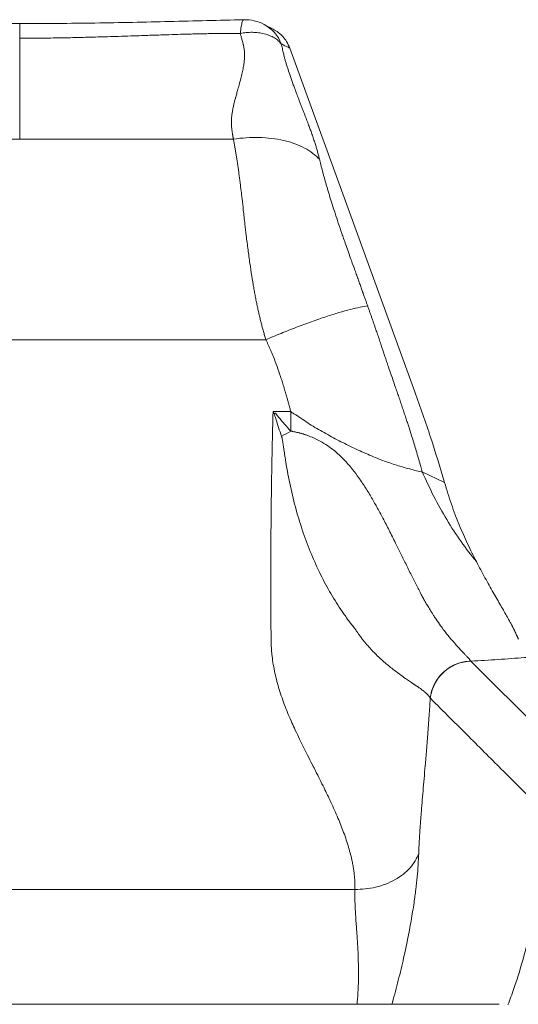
# Model space of a CAD drawing. Header units: millimetres. Extents: x 8 to 414, y 7 to 290.
# Tile 3 of 13: x 90 to 120, y 114 to 173. Entities that reach past the tile are written whole.
import ezdxf

# ---------------------------------------------------------------- set-up
doc = ezdxf.new("R2010")
doc.units = ezdxf.units.MM

msp = doc.modelspace()

# ---------------------------------------------------------------- linework, layer by layer
at = {"color": 7, "linetype": 'Continuous', "lineweight": 15}
for p, q in [((103.543, 173.351), (103.533, 173.349)), ((89.941, 166.119), (76.975, 166.119)), ((89.941, 166.119), (102.906, 166.119)), ((75.014, 153.971), (104.867, 153.971)), ((105.306, 149.626), (106.38, 149.626)), ((114.353, 145.969), (115.702, 145.314)), ((117.304, 134.493), (124.475, 127.326)), ((69.611, 120.671), (110.271, 120.671)), ((119.015, 113.711), (60.867, 113.711))]:
    msp.add_line(p, q, dxfattribs=at)
at = {"color": 7, "linetype": 'Continuous', "lineweight": 15, "flags": 128}
msp.add_lwpolyline([(113.901, 150.802), (110.259, 160.807), (106.318, 171.635)], dxfattribs=at)
at = {"color": 7, "linetype": 'Continuous', "lineweight": 15}
msp.add_arc((103.601, 170.856), 2.5, 62.38781, 91.32941, dxfattribs=at)
at = {"color": 8, "linetype": 'Continuous', "lineweight": 15}
msp.add_arc((103.71, 171.087), 2.245, 21.0283, 62.1413, dxfattribs=at)
at = {"color": 7, "linetype": 'Continuous', "lineweight": 15}
for points, knots in [([(89.941, 173.12), (89.178, 173.122), (87.654, 173.125), (85.375, 173.153), (83.106, 173.192), (80.847, 173.243), (78.597, 173.3), (77.098, 173.336), (76.348, 173.354)], [0, 0, 0, 0, 0.167449, 0.334511, 0.50121, 0.667578, 0.833791, 1, 1, 1, 1]), ([(103.533, 173.354), (102.784, 173.336), (101.285, 173.3), (99.034, 173.243), (96.776, 173.192), (94.507, 173.153), (92.227, 173.125), (90.703, 173.122), (89.941, 173.12)], [0, 0, 0, 0, 0.166209, 0.332422, 0.49879, 0.665489, 0.832551, 1, 1, 1, 1]), ([(105.328, 172.773), (105.291, 172.793), (105.102, 172.892), (104.912, 172.991), (104.759, 173.071)], [0, 0, 0, 0, 0.196392, 1, 1, 1, 1]), ([(103.319, 172.519), (103.263, 172.52), (103.15, 172.521), (102.978, 172.522), (102.803, 172.523), (102.625, 172.523), (102.443, 172.522), (102.259, 172.521), (102.071, 172.52), (101.879, 172.518), (101.684, 172.515), (101.487, 172.513), (101.285, 172.509), (101.081, 172.505), (100.873, 172.501), (100.662, 172.496), (100.447, 172.491), (100.229, 172.486), (99.871, 172.476), (99.331, 172.459), (98.564, 172.434), (97.666, 172.404), (96.777, 172.373), (95.964, 172.346), (95.296, 172.326), (94.701, 172.308), (94.178, 172.294), (93.729, 172.282), (93.247, 172.271), (92.717, 172.26), (92.12, 172.25), (91.544, 172.242), (90.991, 172.236), (90.458, 172.233), (90.111, 172.232), (89.941, 172.232)], [0, 0, 0, 0, 0.012718, 0.025673, 0.038864, 0.052292, 0.065958, 0.079862, 0.094004, 0.108385, 0.123004, 0.137863, 0.152961, 0.1683, 0.183878, 0.199698, 0.215758, 0.23206, 0.248604, 0.296105, 0.353367, 0.420406, 0.497241, 0.552532, 0.602389, 0.646807, 0.68578, 0.719302, 0.74737, 0.793514, 0.838044, 0.880959, 0.922258, 0.961938, 1, 1, 1, 1]), ([(102.906, 166.119), (102.903, 166.134), (102.896, 166.166), (102.886, 166.215), (102.876, 166.268), (102.865, 166.325), (102.855, 166.385), (102.845, 166.449), (102.835, 166.516), (102.825, 166.585), (102.815, 166.658), (102.804, 166.743), (102.792, 166.837), (102.783, 166.936), (102.777, 167.028), (102.775, 167.136), (102.779, 167.27), (102.793, 167.437), (102.815, 167.622), (102.841, 167.787), (102.865, 167.926), (102.886, 168.034), (102.91, 168.145), (102.935, 168.257), (102.962, 168.37), (102.992, 168.487), (103.017, 168.584), (103.048, 168.692), (103.091, 168.844), (103.16, 169.091), (103.251, 169.418), (103.351, 169.777), (103.438, 170.129), (103.503, 170.449), (103.548, 170.737), (103.571, 170.965), (103.578, 171.14), (103.578, 171.275), (103.573, 171.405), (103.561, 171.531), (103.544, 171.653), (103.527, 171.745), (103.51, 171.814), (103.496, 171.868), (103.477, 171.943), (103.451, 172.038), (103.413, 172.179), (103.368, 172.341), (103.334, 172.465), (103.319, 172.519)], [0, 0, 0, 0, 0.006956, 0.01446, 0.02251, 0.031101, 0.040226, 0.049877, 0.060042, 0.070709, 0.08186, 0.093489, 0.110097, 0.125469, 0.139672, 0.152748, 0.175834, 0.201725, 0.230359, 0.26157, 0.278115, 0.294988, 0.312137, 0.329535, 0.347254, 0.365402, 0.384103, 0.39284, 0.416455, 0.455316, 0.509203, 0.569906, 0.624113, 0.674059, 0.718888, 0.757796, 0.779607, 0.800492, 0.820665, 0.840338, 0.859683, 0.878753, 0.884188, 0.892933, 0.905015, 0.920456, 0.939251, 0.973539, 1, 1, 1, 1]), ([(105.806, 171.892), (105.753, 171.959), (105.692, 172.023), (105.551, 172.145), (105.472, 172.203), (105.297, 172.308), (105.202, 172.356), (104.998, 172.439), (104.889, 172.475), (104.661, 172.532), (104.542, 172.554), (104.299, 172.584), (104.175, 172.591), (103.927, 172.593), (103.802, 172.586), (103.557, 172.562), (103.436, 172.543), (103.319, 172.519)], [0, 0, 0, 0, 0.125, 0.125, 0.25, 0.25, 0.375, 0.375, 0.5, 0.5, 0.625, 0.625, 0.75, 0.75, 0.875, 0.875, 1, 1, 1, 1]), ([(105.327, 172.771), (105.428, 172.713), (105.639, 172.591), (105.908, 172.337), (106.152, 172.022), (106.26, 171.77), (106.318, 171.635)], [0, 0, 0, 0, 0.225933, 0.472363, 0.718811, 1, 1, 1, 1]), ([(89.941, 172.232), (89.941, 172.064), (89.941, 171.615), (89.941, 170.857), (89.941, 169.961), (89.941, 169.04), (89.941, 168.097), (89.941, 167.126), (89.941, 166.454), (89.941, 166.119)], [0, 0, 0, 0, 0.092424, 0.246002, 0.39975, 0.549496, 0.699242, 0.849621, 1, 1, 1, 1]), ([(105.806, 171.892), (105.82, 171.828), (105.848, 171.708), (105.886, 171.539), (105.919, 171.392), (105.948, 171.267), (105.98, 171.133), (106.021, 170.975), (106.076, 170.778), (106.141, 170.564), (106.231, 170.279), (106.361, 169.897), (106.487, 169.544), (106.592, 169.261), (106.668, 169.057), (106.771, 168.784), (106.878, 168.506), (106.976, 168.249), (107.057, 168.04), (107.134, 167.84), (107.207, 167.649), (107.276, 167.468), (107.342, 167.295), (107.404, 167.132), (107.461, 166.979), (107.515, 166.835), (107.564, 166.701), (107.613, 166.564), (107.663, 166.425), (107.714, 166.279), (107.762, 166.136), (107.809, 165.998), (107.852, 165.863), (107.892, 165.738), (107.927, 165.621), (107.96, 165.51), (107.993, 165.395), (108.026, 165.276), (108.058, 165.154), (108.09, 165.028), (108.111, 164.944), (108.122, 164.901)], [0, 0, 0, 0, 0.032126, 0.060448, 0.084943, 0.10559, 0.12238, 0.150586, 0.180424, 0.211982, 0.245352, 0.303226, 0.372211, 0.390671, 0.418294, 0.455126, 0.501225, 0.530514, 0.558608, 0.585496, 0.611173, 0.63563, 0.658861, 0.680862, 0.70163, 0.721166, 0.739469, 0.756543, 0.777066, 0.797224, 0.817024, 0.836472, 0.855572, 0.874332, 0.889957, 0.906334, 0.923479, 0.941406, 0.960127, 0.979655, 1, 1, 1, 1]), ([(106.318, 171.635), (106.188, 171.701), (106.053, 171.768), (105.882, 171.854), (105.841, 171.874), (105.806, 171.892)], [0, 0, 0, 0, 0.759959, 0.79223, 1, 1, 1, 1]), ([(102.906, 166.119), (103.16, 166.157), (103.419, 166.186), (103.939, 166.221), (104.2, 166.227), (104.718, 166.215), (104.974, 166.197), (105.475, 166.136), (105.719, 166.094), (106.188, 165.984), (106.412, 165.918), (106.834, 165.763), (107.033, 165.675), (107.399, 165.48), (107.566, 165.373), (107.869, 165.147), (108.004, 165.026), (108.122, 164.901)], [0, 0, 0, 0, 0.125, 0.125, 0.25, 0.25, 0.375, 0.375, 0.5, 0.5, 0.625, 0.625, 0.75, 0.75, 0.875, 0.875, 1, 1, 1, 1]), ([(104.867, 153.971), (104.855, 154.012), (104.83, 154.095), (104.793, 154.22), (104.757, 154.346), (104.722, 154.474), (104.686, 154.602), (104.652, 154.732), (104.617, 154.864), (104.583, 154.996), (104.55, 155.13), (104.517, 155.265), (104.485, 155.401), (104.453, 155.538), (104.421, 155.676), (104.39, 155.816), (104.36, 155.957), (104.33, 156.098), (104.3, 156.242), (104.271, 156.386), (104.242, 156.531), (104.214, 156.677), (104.187, 156.825), (104.159, 156.973), (104.099, 157.308), (104.01, 157.849), (103.895, 158.614), (103.784, 159.435), (103.685, 160.228), (103.592, 161.031), (103.509, 161.77), (103.432, 162.441), (103.375, 162.931), (103.332, 163.292), (103.296, 163.587), (103.258, 163.875), (103.221, 164.154), (103.183, 164.426), (103.145, 164.69), (103.106, 164.946), (103.067, 165.195), (103.028, 165.436), (102.988, 165.67), (102.948, 165.898), (102.92, 166.045), (102.906, 166.119)], [0, 0, 0, 0, 0.009624, 0.019336, 0.029134, 0.03902, 0.048994, 0.059057, 0.069208, 0.079448, 0.089777, 0.100197, 0.110706, 0.121305, 0.131996, 0.142777, 0.153649, 0.164613, 0.175668, 0.186816, 0.198055, 0.209387, 0.220812, 0.23233, 0.243942, 0.298752, 0.35865, 0.423651, 0.493766, 0.549093, 0.619181, 0.676416, 0.718056, 0.744098, 0.76972, 0.794869, 0.819547, 0.843752, 0.867485, 0.890748, 0.913539, 0.935859, 0.957709, 0.979089, 1, 1, 1, 1]), ([(108.122, 164.901), (108.129, 164.872), (108.143, 164.814), (108.164, 164.727), (108.187, 164.638), (108.21, 164.547), (108.233, 164.456), (108.257, 164.363), (108.282, 164.268), (108.308, 164.172), (108.334, 164.075), (108.361, 163.976), (108.388, 163.876), (108.416, 163.774), (108.445, 163.671), (108.475, 163.567), (108.505, 163.461), (108.536, 163.354), (108.567, 163.245), (108.6, 163.135), (108.633, 163.023), (108.667, 162.91), (108.701, 162.795), (108.775, 162.551), (108.896, 162.163), (109.071, 161.616), (109.266, 161.026), (109.439, 160.516), (109.591, 160.077), (109.723, 159.7), (109.881, 159.253), (110.066, 158.736), (110.236, 158.268), (110.378, 157.876), (110.482, 157.589), (110.58, 157.319), (110.672, 157.063), (110.758, 156.824), (110.838, 156.599), (110.912, 156.391), (110.98, 156.198), (111.023, 156.074), (111.044, 156.015)], [0, 0, 0, 0, 0.011089, 0.022279, 0.033573, 0.044971, 0.056472, 0.068079, 0.079792, 0.091611, 0.103538, 0.115573, 0.127716, 0.13997, 0.152334, 0.16481, 0.177397, 0.190098, 0.202913, 0.215843, 0.228889, 0.242051, 0.255331, 0.268729, 0.326472, 0.388103, 0.453686, 0.523275, 0.556908, 0.598037, 0.646671, 0.702819, 0.766482, 0.799126, 0.830097, 0.859393, 0.887014, 0.91296, 0.93723, 0.959826, 0.980749, 1, 1, 1, 1]), ([(104.867, 153.971), (105.17, 154.1), (105.479, 154.228), (106.1, 154.479), (106.412, 154.602), (107.03, 154.838), (107.336, 154.952), (107.933, 155.166), (108.224, 155.266), (108.78, 155.451), (109.046, 155.534), (109.546, 155.683), (109.779, 155.748), (110.208, 155.858), (110.404, 155.903), (110.754, 155.974), (110.909, 155.999), (111.044, 156.015)], [0, 0, 0, 0, 0.125, 0.125, 0.25, 0.25, 0.375, 0.375, 0.5, 0.5, 0.625, 0.625, 0.75, 0.75, 0.875, 0.875, 1, 1, 1, 1]), ([(111.044, 156.015), (111.066, 155.949), (111.112, 155.818), (111.18, 155.622), (111.248, 155.427), (111.316, 155.232), (111.385, 155.038), (111.441, 154.878), (111.488, 154.746), (111.526, 154.636), (111.57, 154.507), (111.621, 154.359), (111.695, 154.142), (111.787, 153.871), (111.869, 153.62), (111.927, 153.443), (111.964, 153.329), (112.004, 153.209), (112.047, 153.081), (112.092, 152.945), (112.141, 152.802), (112.191, 152.652), (112.245, 152.495), (112.327, 152.254), (112.437, 151.934), (112.574, 151.536), (112.703, 151.164), (112.822, 150.819), (112.93, 150.503), (113.036, 150.194), (113.138, 149.892), (113.237, 149.596), (113.334, 149.307), (113.427, 149.024), (113.575, 148.571), (113.775, 147.939), (114.023, 147.123), (114.198, 146.521), (114.307, 146.134), (114.338, 146.024), (114.353, 145.969)], [0, 0, 0, 0, 0.019494, 0.0389082, 0.0582427, 0.0774973, 0.0966721, 0.1157671, 0.1248113, 0.1357138, 0.1484742, 0.1630917, 0.1795652, 0.2127353, 0.2435059, 0.2539904, 0.2651956, 0.2771236, 0.2897764, 0.3031542, 0.3172574, 0.3320862, 0.3476408, 0.3639214, 0.4033804, 0.4427898, 0.4821489, 0.5141708, 0.5455663, 0.576336, 0.6064803, 0.6359997, 0.6648948, 0.693166, 0.720814, 0.8011328, 0.8831027, 0.9667579, 0.9831588, 1, 1, 1, 1]), ([(106.38, 149.626), (106.361, 149.695), (106.325, 149.831), (106.269, 150.031), (106.215, 150.227), (106.161, 150.417), (106.108, 150.602), (106.056, 150.781), (106.004, 150.956), (105.953, 151.125), (105.903, 151.289), (105.853, 151.447), (105.804, 151.6), (105.706, 151.901), (105.553, 152.344), (105.379, 152.799), (105.249, 153.118), (105.171, 153.305), (105.094, 153.484), (105.017, 153.654), (104.943, 153.816), (104.892, 153.92), (104.867, 153.971)], [0, 0, 0, 0, 0.0466502, 0.092125, 0.136425, 0.1795507, 0.221503, 0.2622824, 0.3018898, 0.340326, 0.3775919, 0.4136886, 0.4486173, 0.4823791, 0.6198618, 0.753132, 0.7989052, 0.842819, 0.8848789, 0.9250909, 0.9634619, 1, 1, 1, 1]), ([(115.702, 145.314), (115.429, 146.228), (114.883, 148.058), (114.228, 149.887), (113.901, 150.802)], [0, 0, 0, 0, 0.499568, 1, 1, 1, 1]), ([(105.186, 135.837), (105.185, 135.903), (105.184, 136.035), (105.182, 136.234), (105.18, 136.434), (105.179, 136.633), (105.177, 136.833), (105.175, 137.034), (105.174, 137.235), (105.173, 137.436), (105.172, 137.638), (105.171, 137.84), (105.17, 138.042), (105.169, 138.245), (105.169, 138.448), (105.168, 138.652), (105.168, 138.855), (105.167, 139.059), (105.167, 139.264), (105.167, 139.469), (105.167, 139.674), (105.167, 139.879), (105.168, 140.085), (105.168, 140.291), (105.169, 140.498), (105.169, 140.705), (105.17, 140.912), (105.171, 141.119), (105.172, 141.327), (105.173, 141.535), (105.175, 141.743), (105.176, 141.952), (105.178, 142.161), (105.179, 142.37), (105.181, 142.579), (105.183, 142.789), (105.185, 142.999), (105.187, 143.209), (105.189, 143.42), (105.191, 143.631), (105.194, 143.842), (105.196, 144.053), (105.199, 144.265), (105.202, 144.476), (105.205, 144.688), (105.208, 144.901), (105.211, 145.113), (105.215, 145.326), (105.218, 145.539), (105.221, 145.752), (105.225, 145.966), (105.229, 146.18), (105.233, 146.394), (105.237, 146.608), (105.241, 146.822), (105.245, 147.037), (105.25, 147.251), (105.254, 147.466), (105.259, 147.682), (105.263, 147.897), (105.268, 148.113), (105.273, 148.328), (105.278, 148.544), (105.284, 148.76), (105.289, 148.977), (105.294, 149.193), (105.3, 149.41), (105.304, 149.554), (105.306, 149.626)], [0, 0, 0, 0, 0.015232, 0.030461, 0.045688, 0.060912, 0.076134, 0.091353, 0.10657, 0.121784, 0.136995, 0.152204, 0.16741, 0.182614, 0.197816, 0.213015, 0.228211, 0.243405, 0.258596, 0.273785, 0.288972, 0.304155, 0.319337, 0.334516, 0.349692, 0.364866, 0.380038, 0.395207, 0.410373, 0.425537, 0.440699, 0.455858, 0.471015, 0.48617, 0.501322, 0.516471, 0.531618, 0.546763, 0.561905, 0.577045, 0.592182, 0.607317, 0.62245, 0.63758, 0.652708, 0.667834, 0.682957, 0.698078, 0.713196, 0.728312, 0.743425, 0.758537, 0.773646, 0.788752, 0.803856, 0.818958, 0.834058, 0.849155, 0.86425, 0.879343, 0.894433, 0.909521, 0.924606, 0.93969, 0.954771, 0.969849, 0.984926, 1, 1, 1, 1]), ([(105.38, 149.492), (105.368, 149.514), (105.343, 149.559), (105.318, 149.604), (105.306, 149.626)], [0, 0, 0, 0, 0.501857, 1, 1, 1, 1]), ([(105.824, 148.119), (105.698, 148.471), (105.536, 148.923), (105.409, 149.388), (105.38, 149.492)], [0, 0, 0, 0, 0.778051, 1, 1, 1, 1]), ([(105.459, 149.518), (105.462, 149.513), (105.512, 149.424), (105.822, 149.058), (106.132, 148.71), (106.38, 148.432)], [0, 0, 0, 0, 0.013851, 0.213728, 1, 1, 1, 1]), ([(106.38, 149.626), (106.38, 149.626), (106.427, 149.563), (106.811, 149.371), (107.394, 148.905), (108.292, 148.402), (109.192, 147.904), (110.115, 147.442), (111.043, 147.019), (111.936, 146.658), (112.801, 146.354), (113.569, 146.15), (114.167, 145.968), (114.353, 145.968), (114.353, 145.968)], [0, 0, 0, 0, 0.000001, 0.025657, 0.136206, 0.246772, 0.35911, 0.47184, 0.584404, 0.696512, 0.797636, 0.89904, 0.999999, 1, 1, 1, 1]), ([(114.839, 132.253), (114.835, 132.26), (114.828, 132.275), (114.816, 132.296), (114.802, 132.317), (114.788, 132.338), (114.772, 132.359), (114.756, 132.38), (114.733, 132.407), (114.703, 132.441), (114.661, 132.486), (114.612, 132.535), (114.552, 132.59), (114.482, 132.65), (114.401, 132.715), (114.321, 132.776), (114.244, 132.832), (114.185, 132.874), (114.137, 132.908), (114.106, 132.93), (114.081, 132.947), (114.062, 132.96), (114.043, 132.972), (114.028, 132.979), (114.015, 132.984), (114.006, 132.989), (113.994, 132.996), (113.982, 133.003), (113.968, 133.012), (113.952, 133.022), (113.934, 133.034), (113.915, 133.047), (113.894, 133.061), (113.871, 133.077), (113.847, 133.094), (113.82, 133.112), (113.792, 133.132), (113.762, 133.154), (113.729, 133.176), (113.669, 133.218), (113.58, 133.28), (113.46, 133.363), (113.257, 133.505), (112.963, 133.715), (112.525, 134.044), (112.029, 134.448), (111.491, 134.944), (111.101, 135.363), (110.849, 135.668), (110.717, 135.834), (110.598, 135.991), (110.492, 136.139), (110.418, 136.244), (110.366, 136.32), (110.335, 136.366), (110.311, 136.403), (110.291, 136.431), (110.276, 136.452), (110.258, 136.476), (110.236, 136.505), (110.21, 136.538), (110.182, 136.575), (110.152, 136.613), (110.121, 136.649), (110.081, 136.701), (110.021, 136.78), (109.939, 136.887), (109.819, 137.048), (109.671, 137.253), (109.316, 137.761), (108.804, 138.569), (108.177, 139.733), (107.616, 140.97), (107.12, 142.279), (106.694, 143.654), (106.401, 144.845), (106.205, 145.822), (106.099, 146.428), (106.02, 146.93), (105.971, 147.264), (105.931, 147.537), (105.907, 147.701), (105.89, 147.804), (105.878, 147.877), (105.866, 147.941), (105.855, 147.998), (105.845, 148.046), (105.835, 148.085), (105.828, 148.108), (105.824, 148.119)], [0, 0, 0, 0, 0.0034967, 0.0070078, 0.0105331, 0.0140725, 0.0176258, 0.0211928, 0.0247732, 0.0315556, 0.0389111, 0.0468661, 0.0554485, 0.0655804, 0.0758914, 0.0863794, 0.0940404, 0.101736, 0.1055584, 0.1093975, 0.1113083, 0.1132248, 0.1150595, 0.1168533, 0.1176162, 0.1185264, 0.1195851, 0.120793, 0.1221512, 0.1236604, 0.125322, 0.1271377, 0.1291097, 0.1312405, 0.1335306, 0.1359816, 0.1385953, 0.1413735, 0.1443181, 0.1474312, 0.1576307, 0.1679501, 0.1783847, 0.2089293, 0.2397701, 0.2813943, 0.3230596, 0.3644175, 0.3755228, 0.3868427, 0.3983736, 0.4069417, 0.4156791, 0.418568, 0.4214801, 0.4244153, 0.4254901, 0.4268273, 0.4284339, 0.4303144, 0.4324704, 0.43506, 0.4376211, 0.4401404, 0.4424555, 0.4478653, 0.4555812, 0.4633034, 0.4787422, 0.4941096, 0.556502, 0.6185774, 0.680492, 0.7424121, 0.805928, 0.8695898, 0.9011461, 0.9337567, 0.9480566, 0.9656723, 0.9765486, 0.9830883, 0.986562, 0.9896822, 0.9924492, 0.9948634, 0.9969256, 0.998637, 1, 1, 1, 1]), ([(106.38, 148.432), (106.405, 148.428), (106.455, 148.419), (106.529, 148.406), (106.604, 148.391), (106.678, 148.375), (106.753, 148.358), (106.827, 148.341), (106.901, 148.322), (106.975, 148.302), (107.05, 148.28), (107.124, 148.258), (107.198, 148.234), (107.273, 148.21), (107.347, 148.184), (107.422, 148.157), (107.589, 148.094), (107.842, 147.988), (108.215, 147.801), (108.61, 147.56), (109.092, 147.201), (109.61, 146.719), (110.099, 146.158), (110.519, 145.597), (110.887, 145.049), (111.25, 144.456), (111.614, 143.818), (111.982, 143.132), (112.359, 142.399), (112.719, 141.68), (113.065, 140.978), (113.4, 140.296), (113.679, 139.735), (113.9, 139.296), (114.06, 138.981), (114.188, 138.73), (114.286, 138.542), (114.354, 138.412), (114.423, 138.286), (114.493, 138.161), (114.563, 138.039), (114.633, 137.919), (114.733, 137.753), (114.84, 137.581), (114.934, 137.432), (114.992, 137.341), (115.043, 137.262), (115.111, 137.157), (115.254, 136.941), (115.447, 136.664), (115.713, 136.308), (115.974, 135.979), (116.238, 135.668), (116.465, 135.415), (116.653, 135.213), (116.809, 135.047), (116.943, 134.905), (117.045, 134.795), (117.12, 134.714), (117.171, 134.658), (117.206, 134.617), (117.231, 134.586), (117.249, 134.563), (117.267, 134.54), (117.284, 134.518), (117.295, 134.505), (117.3, 134.498)], [0, 0, 0, 0, 0.003008, 0.006018, 0.009033, 0.012052, 0.015076, 0.018108, 0.021149, 0.0242, 0.027265, 0.030347, 0.033443, 0.036555, 0.039685, 0.042833, 0.046002, 0.060881, 0.075509, 0.095621, 0.115917, 0.146992, 0.179815, 0.205001, 0.231863, 0.260566, 0.291266, 0.324714, 0.361104, 0.400578, 0.435008, 0.472342, 0.512661, 0.531686, 0.55101, 0.570639, 0.579121, 0.587569, 0.595984, 0.604364, 0.612711, 0.621024, 0.629302, 0.647755, 0.65836, 0.662341, 0.66838, 0.676481, 0.686645, 0.719355, 0.744855, 0.781042, 0.81392, 0.843489, 0.869754, 0.892259, 0.914616, 0.936845, 0.949798, 0.961321, 0.97141, 0.977148, 0.982875, 0.988593, 0.994301, 1, 1, 1, 1]), ([(114.353, 145.969), (114.793, 144.952), (115.292, 143.98), (116.391, 142.157), (116.992, 141.305), (117.634, 140.525)], [0, 0, 0, 0, 0.5, 0.5, 1, 1, 1, 1]), ([(117.634, 140.525), (117.457, 140.877), (117.101, 141.582), (116.589, 142.747), (116.108, 143.985), (115.837, 144.871), (115.702, 145.314)], [0, 0, 0, 0, 0.247144, 0.494302, 0.747151, 1, 1, 1, 1]), ([(119.519, 137.154), (119.387, 137.384), (119.125, 137.845), (118.659, 138.65), (118.158, 139.533), (117.809, 140.194), (117.634, 140.525)], [0, 0, 0, 0, 0.246716, 0.493458, 0.746717, 1, 1, 1, 1]), ([(120.179, 135.819), (120.174, 135.832), (120.164, 135.859), (120.148, 135.9), (120.131, 135.942), (120.114, 135.984), (120.096, 136.028), (120.076, 136.072), (120.056, 136.117), (120.036, 136.163), (120.014, 136.21), (119.991, 136.258), (119.968, 136.307), (119.944, 136.356), (119.919, 136.407), (119.893, 136.458), (119.866, 136.511), (119.839, 136.564), (119.811, 136.619), (119.781, 136.674), (119.751, 136.73), (119.721, 136.788), (119.689, 136.846), (119.657, 136.906), (119.623, 136.966), (119.589, 137.028), (119.554, 137.09), (119.531, 137.133), (119.519, 137.154)], [0, 0, 0, 0, 0.036182, 0.072544, 0.109086, 0.14581, 0.182714, 0.2198, 0.257068, 0.294517, 0.332148, 0.369962, 0.407958, 0.446138, 0.4845, 0.523046, 0.561775, 0.600688, 0.639786, 0.679068, 0.718535, 0.758187, 0.798024, 0.838047, 0.878256, 0.918651, 0.959232, 1, 1, 1, 1]), ([(110.271, 120.671), (110.271, 120.697), (110.272, 120.75), (110.273, 120.831), (110.272, 120.911), (110.27, 120.992), (110.267, 121.074), (110.264, 121.156), (110.259, 121.239), (110.253, 121.322), (110.246, 121.406), (110.238, 121.49), (110.229, 121.575), (110.22, 121.66), (110.209, 121.746), (110.197, 121.832), (110.184, 121.919), (110.17, 122.006), (110.155, 122.094), (110.139, 122.182), (110.122, 122.271), (110.082, 122.469), (110.01, 122.782), (109.891, 123.215), (109.75, 123.664), (109.542, 124.257), (109.237, 125.02), (108.834, 125.917), (108.376, 126.865), (107.996, 127.62), (107.658, 128.285), (107.333, 128.927), (106.983, 129.627), (106.669, 130.283), (106.44, 130.779), (106.233, 131.257), (105.964, 131.927), (105.675, 132.754), (105.448, 133.605), (105.318, 134.278), (105.259, 134.687), (105.227, 134.991), (105.211, 135.194), (105.198, 135.403), (105.19, 135.618), (105.187, 135.763), (105.186, 135.837)], [0, 0, 0, 0, 0.005914, 0.011851, 0.01781, 0.023793, 0.029799, 0.035829, 0.041884, 0.047964, 0.054069, 0.060199, 0.066356, 0.072539, 0.078748, 0.084985, 0.09125, 0.097542, 0.103863, 0.110213, 0.116591, 0.122999, 0.152847, 0.183602, 0.215292, 0.247945, 0.308819, 0.375576, 0.434922, 0.504946, 0.530046, 0.569684, 0.634047, 0.669102, 0.697703, 0.729842, 0.76021, 0.823434, 0.881606, 0.911683, 0.940845, 0.952117, 0.963665, 0.975492, 0.987602, 1, 1, 1, 1]), ([(114.839, 132.253), (114.855, 132.39), (114.882, 132.53), (114.964, 132.811), (115.018, 132.952), (115.154, 133.226), (115.236, 133.359), (115.426, 133.611), (115.533, 133.729), (115.768, 133.944), (115.896, 134.04), (116.164, 134.205), (116.304, 134.274), (116.589, 134.385), (116.734, 134.426), (117.021, 134.481), (117.163, 134.495), (117.3, 134.498)], [0, 0, 0, 0, 0.125, 0.125, 0.25, 0.25, 0.375, 0.375, 0.5, 0.5, 0.625, 0.625, 0.75, 0.75, 0.875, 0.875, 1, 1, 1, 1]), ([(114.844, 132.248), (114.861, 132.398), (114.892, 132.546), (114.979, 132.836), (115.036, 132.977), (115.174, 133.246), (115.255, 133.375), (115.44, 133.617), (115.543, 133.729), (115.767, 133.934), (115.888, 134.026), (116.145, 134.188), (116.281, 134.257), (116.562, 134.369), (116.707, 134.413), (117.003, 134.473), (117.154, 134.49), (117.304, 134.493)], [0, 0, 0, 0, 0.125, 0.125, 0.25, 0.25, 0.375, 0.375, 0.5, 0.5, 0.625, 0.625, 0.75, 0.75, 0.875, 0.875, 1, 1, 1, 1]), ([(117.3, 134.498), (117.3, 134.498), (117.3, 134.498), (117.3, 134.498), (117.302, 134.496), (117.303, 134.495), (117.304, 134.493)], [0.0000000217, 0.0000000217, 0.0000000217, 0.0000000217, 0.0000007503, 0.0000007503, 0.0000007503, 0.0003278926, 0.0003278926, 0.0003278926, 0.0003278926]), ([(120.777, 134.735), (120.703, 134.729), (120.108, 134.68), (118.967, 134.595), (117.859, 134.527), (117.304, 134.493)], [0, 0, 0, 0, 0.066041, 0.532053, 1, 1, 1, 1]), ([(114.839, 132.253), (114.835, 132.189), (114.827, 132.061), (114.815, 131.873), (114.803, 131.689), (114.791, 131.511), (114.757, 131.008), (114.699, 130.21), (114.615, 129.153), (114.537, 128.215), (114.465, 127.382), (114.401, 126.634), (114.341, 125.93), (114.299, 125.419), (114.272, 125.08), (114.258, 124.897), (114.245, 124.718), (114.232, 124.542), (114.22, 124.37), (114.208, 124.201), (114.197, 124.036), (114.187, 123.875), (114.177, 123.716), (114.168, 123.562), (114.16, 123.41), (114.153, 123.263), (114.146, 123.119), (114.141, 122.978), (114.137, 122.886), (114.136, 122.841)], [0, 0, 0, 0, 0.018674, 0.036892, 0.054652, 0.071955, 0.0888, 0.20103, 0.305191, 0.401363, 0.481787, 0.559198, 0.63372, 0.705496, 0.726222, 0.746772, 0.76715, 0.787357, 0.807398, 0.827279, 0.847005, 0.866582, 0.886017, 0.905316, 0.924486, 0.943532, 0.962462, 0.981282, 1, 1, 1, 1]), ([(122.019, 125.108), (121.732, 125.392), (121.141, 125.979), (120.226, 126.887), (119.256, 127.851), (118.231, 128.871), (117.151, 129.947), (116.016, 131.079), (115.241, 131.852), (114.844, 132.248)], [0, 0, 0, 0, 0.119794, 0.247276, 0.382447, 0.525307, 0.675855, 0.834087, 1, 1, 1, 1]), ([(124.475, 125.285), (124.47, 125.211), (124.458, 125.063), (124.439, 124.841), (124.419, 124.62), (124.399, 124.399), (124.377, 124.178), (124.354, 123.957), (124.33, 123.737), (124.305, 123.517), (124.279, 123.296), (124.251, 123.077), (124.223, 122.857), (124.194, 122.638), (124.164, 122.418), (124.132, 122.199), (124.1, 121.981), (124.066, 121.762), (124.032, 121.544), (123.996, 121.326), (123.959, 121.108), (123.922, 120.89), (123.883, 120.673), (123.843, 120.455), (123.802, 120.238), (123.76, 120.022), (123.717, 119.805), (123.673, 119.589), (123.628, 119.372), (123.582, 119.156), (123.535, 118.941), (123.486, 118.725), (123.437, 118.51), (123.387, 118.295), (123.335, 118.08), (123.283, 117.865), (123.229, 117.651), (123.175, 117.437), (123.119, 117.222), (123.062, 117.009), (123.005, 116.795), (122.946, 116.582), (122.886, 116.369), (122.825, 116.156), (122.763, 115.943), (122.7, 115.73), (122.636, 115.518), (122.571, 115.306), (122.504, 115.094), (122.437, 114.882), (122.369, 114.671), (122.299, 114.46), (122.206, 114.181), (122.089, 113.836), (121.944, 113.426), (121.796, 113.017), (121.644, 112.61), (121.488, 112.205), (121.328, 111.801), (121.165, 111.399), (120.997, 110.998), (120.827, 110.599), (120.652, 110.202), (120.473, 109.807), (120.291, 109.413), (120.105, 109.021), (119.915, 108.63), (119.722, 108.242), (119.524, 107.854), (119.323, 107.469), (119.118, 107.085), (118.91, 106.703), (118.697, 106.322), (118.481, 105.944), (118.261, 105.566), (118.038, 105.191), (117.81, 104.817), (117.579, 104.445), (117.422, 104.198), (117.344, 104.075)], [0, 0, 0, 0, 0.0098573, 0.0197089, 0.029555, 0.0393957, 0.0492313, 0.059062, 0.0688881, 0.0787097, 0.0885271, 0.0983406, 0.1081502, 0.1179564, 0.1277592, 0.1375589, 0.1473558, 0.15715, 0.1669418, 0.1767314, 0.1865191, 0.196305, 0.2060894, 0.2158725, 0.2256546, 0.2354358, 0.2452164, 0.2549967, 0.2647768, 0.2745569, 0.2843373, 0.2941183, 0.3039, 0.3136827, 0.3234666, 0.3332519, 0.3430389, 0.3528277, 0.3626187, 0.372412, 0.3822078, 0.3920064, 0.401808, 0.4116129, 0.4214211, 0.4312331, 0.441049, 0.450869, 0.4606933, 0.4705223, 0.480356, 0.4901947, 0.5000387, 0.5193071, 0.5385588, 0.5577957, 0.5770193, 0.5962313, 0.6154335, 0.6346274, 0.6538148, 0.6729974, 0.6921769, 0.7113549, 0.7305332, 0.7497134, 0.7688973, 0.7880865, 0.8072827, 0.8264875, 0.8457028, 0.8649302, 0.8841713, 0.9034278, 0.9227014, 0.9419937, 0.9613065, 0.9806414, 1, 1, 1, 1]), ([(119.978, 101.464), (120.231, 101.842), (120.738, 102.597), (121.458, 103.758), (122.148, 104.938), (122.915, 106.339), (123.736, 107.972), (124.581, 109.847), (125.347, 111.754), (126.039, 113.709), (126.651, 115.711), (127.181, 117.756), (127.623, 119.822), (127.951, 121.769), (128.19, 123.59), (128.288, 124.72), (128.337, 125.285)], [0, 0, 0, 0, 0.053311, 0.106621, 0.160097, 0.213572, 0.293997, 0.37449, 0.454984, 0.535408, 0.618165, 0.700996, 0.783828, 0.866585, 0.933253, 1, 1, 1, 1]), ([(114.136, 122.841), (114.084, 122.695), (114.015, 122.549), (113.843, 122.261), (113.74, 122.119), (113.499, 121.847), (113.361, 121.717), (113.056, 121.474), (112.888, 121.362), (112.529, 121.16), (112.337, 121.071), (111.939, 120.919), (111.733, 120.856), (111.315, 120.758), (111.103, 120.722), (110.682, 120.678), (110.474, 120.669), (110.271, 120.671)], [0, 0, 0, 0, 0.125, 0.125, 0.25, 0.25, 0.375, 0.375, 0.5, 0.5, 0.625, 0.625, 0.75, 0.75, 0.875, 0.875, 1, 1, 1, 1])]:
    msp.add_open_spline(points, degree=3, knots=knots, dxfattribs=at)
at = {"color": 8, "linetype": 'Continuous', "lineweight": 15}
for points, knots in [([(89.941, 172.232), (89.941, 172.316), (89.941, 172.487), (89.941, 172.697), (89.941, 172.87), (89.941, 173.002), (89.941, 173.084), (89.941, 173.121), (89.941, 173.117), (89.941, 173.116)], [0, 0, 0, 0, 0.157118, 0.316949, 0.47864, 0.641279, 0.803918, 0.96561, 1, 1, 1, 1]), ([(103.533, 173.349), (103.528, 173.349), (103.509, 173.349), (103.477, 173.306), (103.439, 173.223), (103.404, 173.1), (103.372, 172.94), (103.343, 172.748), (103.327, 172.596), (103.319, 172.519)], [0, 0, 0, 0, 0.0602753, 0.2168942, 0.3735169, 0.5301375, 0.6867585, 0.8433793, 1, 1, 1, 1]), ([(119.547, 113.668), (119.67, 113.999), (120.042, 115), (120.554, 116.707), (121.086, 118.78), (121.506, 120.875), (121.83, 122.985), (121.956, 124.4), (122.019, 125.108)], [0, 0, 0, 0, 0.089964, 0.272217, 0.454527, 0.636369, 0.818019, 1, 1, 1, 1]), ([(114.136, 122.841), (114.126, 122.617), (114.106, 122.168), (114.046, 121.436), (113.963, 120.67), (113.845, 119.786), (113.684, 118.78), (113.473, 117.658), (113.216, 116.452), (112.906, 115.172), (112.662, 114.233), (112.522, 113.748), (112.511, 113.711)], [0, 0, 0, 0, 0.089711, 0.179276, 0.268813, 0.358318, 0.477543, 0.596368, 0.713984, 0.85248, 0.98861, 1, 1, 1, 1]), ([(110.394, 113.711), (110.403, 113.8), (110.426, 114.017), (110.451, 114.363), (110.471, 114.752), (110.484, 115.152), (110.489, 115.56), (110.485, 116.072), (110.467, 116.676), (110.432, 117.355), (110.382, 118.087), (110.331, 118.796), (110.288, 119.489), (110.263, 120.095), (110.268, 120.481), (110.271, 120.671)], [0, 0, 0, 0, 0.034113, 0.082756, 0.133167, 0.185365, 0.239366, 0.295185, 0.391333, 0.487144, 0.580846, 0.70811, 0.804801, 0.903885, 1, 1, 1, 1])]:
    msp.add_open_spline(points, degree=3, knots=knots, dxfattribs=at)
at = {"color": 7, "linetype": 'Continuous', "lineweight": 15}
for points in [[(105.38, 149.492), (105.407, 149.501), (105.433, 149.51), (105.459, 149.518)], [(106.38, 149.626), (106.38, 149.225), (106.38, 148.827), (106.38, 148.432)], [(105.824, 148.119), (106.009, 148.225), (106.195, 148.329), (106.38, 148.432)], [(114.844, 132.248), (114.842, 132.25), (114.841, 132.251), (114.839, 132.253)]]:
    msp.add_open_spline(points, degree=3, dxfattribs=at)

doc.saveas('drawing.dxf')
